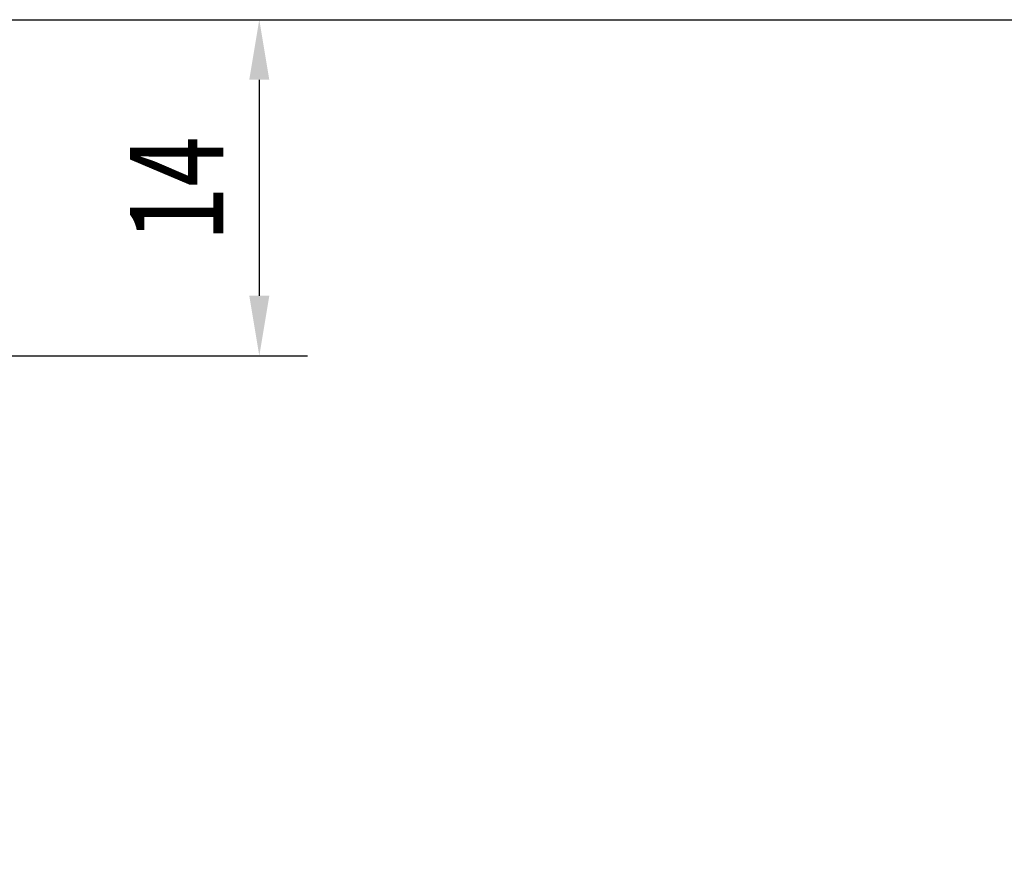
# Model space of a CAD drawing. Header units: millimetres. Extents: x 2698 to 3057, y -367 to -114.
# Tile 27 of 63: x 2924 to 2965, y -238 to -202. Entities that reach past the tile are written whole.
import ezdxf

# ---------------------------------------------------------------- set-up
doc = ezdxf.new("R2010")
doc.units = ezdxf.units.MM
doc.styles.get("Standard").update_dxf_attribs({"font": '仿宋_GB2312.ttf', "width": 0.8})
doc.dimstyles.new('副本ISO-10', dxfattribs={"dimtxt": 4, "dimasz": 2.5, "dimexe": 2, "dimexo": 0.625, "dimgap": 1.5, "dimtad": 1, "dimdsep": 46, "dimtxsty": 'Standard', "dimcen": 2.5, "dimadec": 0, "dimazin": 0, "dimtfac": 1, "dimtmove": 0, "dimatfit": 3, "dimfxl": 0, "dimarcsym": 0})

# ---------------------------------------------------------------- blocks, each defined once
blk = doc.blocks.new('*D67')
at = {"color": 0, "lineweight": -2}
for p, q in [((2888.082, -202.321), (2936.144, -202.321)), ((2934.144, -204.821), (2934.144, -213.821)), ((2903.759, -216.321), (2936.144, -216.321))]:
    blk.add_line(p, q, dxfattribs=at)
at = {"color": 0, "lineweight": 9}
for points in [[(2933.727, -204.821), (2934.56, -204.821), (2934.144, -202.321)], [(2933.727, -213.821), (2934.56, -213.821), (2934.144, -216.321)]]:
    blk.add_solid(points, dxfattribs=at)
at = {"layer": 'Defpoints', "color": 0, "lineweight": 9}
for p in [(2887.457, -202.321), (2903.134, -216.321), (2934.144, -216.321)]:
    blk.add_point(p, dxfattribs=at)
at = {"color": 0, "lineweight": 9, "insert": (2930.644, -209.321), "char_height": 4, "attachment_point": 5, "rotation": 90}
blk.add_mtext('14', dxfattribs=at)
blk = doc.blocks.new('*D69')
at = {"color": 0, "lineweight": -2}
for p, q in [((2903.759, -202.321), (3043.116, -202.321)), ((3041.116, -204.821), (3041.116, -268.545)), ((3017.178, -271.045), (3043.116, -271.045))]:
    blk.add_line(p, q, dxfattribs=at)
at = {"color": 0, "lineweight": 9}
for points in [[(3040.699, -204.821), (3041.533, -204.821), (3041.116, -202.321)], [(3040.699, -268.545), (3041.533, -268.545), (3041.116, -271.045)]]:
    blk.add_solid(points, dxfattribs=at)
at = {"layer": 'Defpoints', "color": 0, "lineweight": 9}
for p in [(2903.134, -202.321), (3016.553, -271.045), (3041.116, -271.045)]:
    blk.add_point(p, dxfattribs=at)
at = {"color": 0, "lineweight": 9, "insert": (3037.616, -236.683), "char_height": 4, "attachment_point": 5, "rotation": 90}
blk.add_mtext('2r+14', dxfattribs=at)

msp = doc.modelspace()

# ---------------------------------------------------------------- dimensions: what is measured, and where the dimension line sits
at = {"color": 5, "lineweight": 9}
dim = msp.add_linear_dim(base=(2934.144, -216.321), p1=(2887.457, -202.321), p2=(2903.134, -216.321), angle=90, dimstyle='副本ISO-10', dxfattribs=at)
dim.commit()
dim.dimension.update_dxf_attribs({"geometry": '*D67', "text_midpoint": (2930.644, -209.321)})
dim = msp.add_linear_dim(base=(3041.116, -271.045), p1=(2903.134, -202.321), p2=(3016.553, -271.045), angle=90, text='2r+14', dimstyle='副本ISO-10', dxfattribs=at)
dim.commit()
dim.dimension.update_dxf_attribs({"geometry": '*D69', "text_midpoint": (3037.616, -236.683)})

doc.saveas('drawing.dxf')
